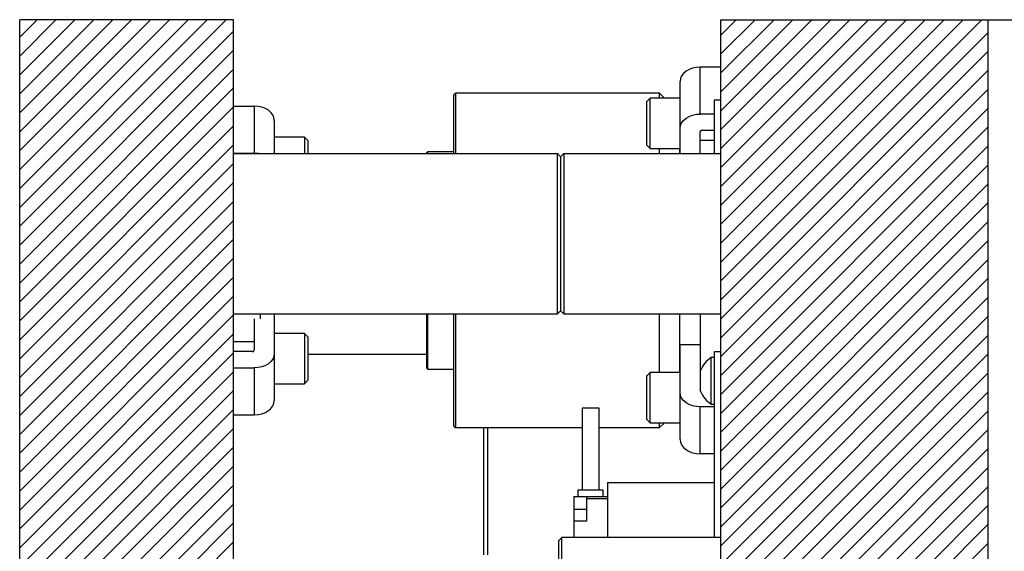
# Model space of a CAD drawing. Header units: inches. Extents: x 220 to 877, y 4 to 174.
# Tile 198 of 256: x 293.29 to 302.5, y 102.44 to 107.41. Entities that reach past the tile are written whole.
import ezdxf

# ---------------------------------------------------------------- set-up
doc = ezdxf.new("R2010")
doc.units = ezdxf.units.IN
doc.header["$LTSCALE"] = 0.5
doc.header["$MEASUREMENT"] = 0
doc.layers.add('SID-M-F', color=202, linetype='Continuous')
doc.layers.add('SID-M-S', color=105, linetype='Continuous')

msp = doc.modelspace()

# ---------------------------------------------------------------- linework, layer by layer
at = {"layer": 'SID-M-F', "linetype": 'Continuous'}
for p, q in [((293.28786, 107.24588), (293.45055, 107.40857)), ((293.28786, 107.0691), (293.62733, 107.40857)), ((293.28786, 106.89232), (293.80411, 107.40857)), ((293.28786, 106.71555), (293.98088, 107.40857)), ((293.28786, 106.53877), (294.15766, 107.40857)), ((293.28786, 106.36199), (294.33444, 107.40857)), ((293.28786, 106.18522), (294.51121, 107.40857)), ((293.28786, 106.00844), (294.68799, 107.40857)), ((293.28786, 105.83166), (294.86477, 107.40857)), ((293.28786, 105.65489), (295.04154, 107.40857)), ((293.28786, 105.47811), (295.21832, 107.40857)), ((299.84786, 107.26514), (299.99129, 107.40857)), ((299.84786, 107.08836), (300.16807, 107.40857)), ((299.84786, 106.91159), (300.34485, 107.40857)), ((299.84786, 106.73481), (300.52162, 107.40857)), ((299.84786, 106.55803), (300.6984, 107.40857)), ((299.84786, 106.38126), (300.87518, 107.40857)), ((299.84786, 106.20448), (301.05195, 107.40857)), ((299.84786, 106.0277), (301.22873, 107.40857)), ((299.84786, 105.85093), (301.40551, 107.40857)), ((299.84786, 105.67415), (301.58228, 107.40857)), ((299.84786, 105.49737), (301.75906, 107.40857)), ((299.84786, 105.3206), (301.93584, 107.40857)), ((299.84786, 105.14382), (302.11261, 107.40857)), ((299.84786, 104.96704), (302.28939, 107.40857)), ((293.28786, 105.30133), (295.28786, 107.30133)), ((299.84786, 104.79027), (302.34786, 107.29027)), ((293.28786, 105.12456), (295.28786, 107.12456)), ((299.84786, 104.61349), (302.34786, 107.11349)), ((293.28786, 104.94778), (295.28786, 106.94778)), ((299.84786, 104.43671), (302.34786, 106.93671)), ((293.28786, 104.771), (295.28786, 106.771)), ((299.84786, 104.25994), (302.34786, 106.75994)), ((293.28786, 104.59423), (295.28786, 106.59423)), ((299.84786, 104.08316), (302.34786, 106.58316)), ((293.28786, 104.41745), (295.28786, 106.41745)), ((299.84786, 103.90638), (302.34786, 106.40638)), ((293.28786, 104.24067), (295.28786, 106.24067)), ((299.84786, 103.72961), (302.34786, 106.22961)), ((293.28786, 104.0639), (295.28786, 106.0639)), ((299.84786, 103.55283), (302.34786, 106.05283)), ((293.28786, 103.88712), (295.28786, 105.88712)), ((299.84786, 103.37605), (302.34786, 105.87605)), ((293.28786, 103.71034), (295.28786, 105.71034)), ((299.84786, 103.19928), (302.34786, 105.69928)), ((293.28786, 103.53357), (295.28786, 105.53357)), ((299.84786, 103.0225), (302.34786, 105.5225)), ((293.28786, 103.35679), (295.28786, 105.35679)), ((299.84786, 102.84572), (302.34786, 105.34572)), ((293.28786, 103.18001), (295.28786, 105.18001)), ((299.84786, 102.66895), (302.34786, 105.16895)), ((293.28786, 103.00324), (295.28786, 105.00324)), ((299.84786, 102.49217), (302.34786, 104.99217)), ((293.28786, 102.82646), (295.28786, 104.82646)), ((299.84786, 102.31539), (302.34786, 104.81539)), ((293.28786, 102.64968), (295.28786, 104.64968)), ((299.84786, 102.13862), (302.34786, 104.63862)), ((293.28786, 102.47291), (295.28786, 104.47291)), ((299.84786, 101.96184), (302.34786, 104.46184)), ((293.28786, 102.29613), (295.28786, 104.29613)), ((299.84786, 101.78506), (302.34786, 104.28506)), ((293.28786, 102.11935), (295.28786, 104.11935)), ((299.84786, 101.60829), (302.34786, 104.10829)), ((293.28786, 101.94258), (295.28786, 103.94258)), ((299.84786, 101.43151), (302.34786, 103.93151)), ((293.28786, 101.7658), (295.28786, 103.7658)), ((299.84786, 101.25473), (302.34786, 103.75473)), ((293.28786, 101.58902), (295.28786, 103.58902)), ((299.84786, 101.07796), (302.34786, 103.57796)), ((293.28786, 101.41225), (295.28786, 103.41225)), ((299.84786, 100.90118), (302.34786, 103.40118)), ((293.28786, 101.23547), (295.28786, 103.23547)), ((299.84786, 100.7244), (302.34786, 103.2244)), ((293.28786, 101.05869), (295.28786, 103.05869)), ((299.84786, 100.54763), (302.34786, 103.04763)), ((293.28786, 100.88192), (295.28786, 102.88192)), ((299.84786, 100.37085), (302.34786, 102.87085)), ((293.28786, 100.70514), (295.28786, 102.70514)), ((299.84786, 100.19407), (302.34786, 102.69407)), ((293.28786, 100.52836), (295.28786, 102.52836)), ((299.89539, 100.06482), (302.34786, 102.5173))]:
    msp.add_line(p, q, dxfattribs=at)
at = {"layer": 'SID-M-S'}
for p, q in [((293.28786, 90.40857), (293.28786, 107.40857)), ((295.28786, 107.40857), (293.28786, 107.40857)), ((295.28786, 90.40857), (295.28786, 107.40857)), ((299.84786, 100.03357), (299.84786, 107.40857)), ((299.84786, 107.40857), (308.34786, 107.40857)), ((302.34786, 98.91207), (302.34786, 107.40857)), ((299.54986, 106.94306), (299.52121, 106.92644)), ((299.58253, 106.95541), (299.54986, 106.94306)), ((299.61799, 106.96302), (299.58253, 106.95541)), ((299.65486, 106.96558), (299.61799, 106.96302)), ((299.65486, 106.52718), (299.65486, 106.96558)), ((299.84786, 106.96558), (299.65486, 106.96558)), ((299.46949, 106.85801), (299.46586, 106.83194)), ((299.48024, 106.88308), (299.46949, 106.85801)), ((299.49771, 106.90619), (299.48024, 106.88308)), ((299.52121, 106.92644), (299.49771, 106.90619)), ((299.46586, 106.15857), (299.46586, 106.83194)), ((297.34786, 106.15857), (297.34786, 106.70107)), ((299.27436, 106.72107), (297.36786, 106.72107)), ((297.36786, 106.15857), (297.36786, 106.72107)), ((299.18461, 106.67458), (299.15336, 106.64333)), ((299.46586, 106.67458), (299.18461, 106.67458)), ((299.18461, 106.20583), (299.18461, 106.67458)), ((299.32085, 106.67458), (299.27436, 106.72107)), ((299.27436, 106.67458), (299.27436, 106.72107)), ((295.28786, 106.60099), (295.48086, 106.60099)), ((295.48086, 106.60099), (295.48086, 106.16258)), ((295.51773, 106.59842), (295.48086, 106.60099)), ((295.55319, 106.59081), (295.51773, 106.59842)), ((295.58586, 106.57846), (295.55319, 106.59081)), ((295.6145, 106.56184), (295.58586, 106.57846)), ((299.15336, 106.23708), (299.15336, 106.64333)), ((299.78786, 106.65857), (299.84786, 106.65857)), ((299.78786, 106.15857), (299.78786, 106.65857)), ((295.63801, 106.54159), (295.6145, 106.56184)), ((295.65547, 106.51849), (295.63801, 106.54159)), ((295.66623, 106.49342), (295.65547, 106.51849)), ((295.66986, 106.46734), (295.66623, 106.49342)), ((299.49771, 106.46778), (299.52121, 106.48804)), ((299.52121, 106.48804), (299.54986, 106.50466)), ((299.54986, 106.50466), (299.58253, 106.51701)), ((299.58253, 106.51701), (299.61799, 106.52461)), ((299.61799, 106.52461), (299.65486, 106.52718)), ((299.78786, 106.52718), (299.65486, 106.52718)), ((295.66986, 106.46734), (295.66986, 106.15857)), ((299.46586, 106.39354), (299.46949, 106.41961)), ((299.46949, 106.41961), (299.48024, 106.44468)), ((299.48024, 106.44468), (299.49771, 106.46778)), ((295.95111, 106.30998), (295.66986, 106.30998)), ((295.98236, 106.27873), (295.95111, 106.30998)), ((295.95111, 106.30998), (295.95111, 106.15857)), ((299.65486, 106.15857), (299.65486, 106.36278)), ((299.67236, 106.37515), (299.78786, 106.37515)), ((295.98236, 106.27873), (295.98236, 106.15857)), ((299.15336, 106.23708), (299.18461, 106.20583)), ((299.18461, 106.20583), (299.46586, 106.20583)), ((299.27436, 106.15857), (299.27436, 106.20583)), ((299.46186, 106.15857), (299.46186, 106.20583)), ((299.65486, 106.28395), (299.78786, 106.28395)), ((295.28786, 106.16258), (295.48086, 106.16258)), ((295.28786, 106.15857), (298.31786, 106.15857)), ((295.48086, 106.16258), (295.51773, 106.16001)), ((295.51773, 106.16001), (295.52679, 106.15857)), ((297.09786, 106.15857), (297.09786, 106.16632)), ((297.34786, 106.1742), (297.10573, 106.1742)), ((297.10573, 106.15857), (297.10573, 106.1742)), ((298.31786, 104.65857), (298.31786, 106.15857)), ((298.31786, 106.15857), (298.34786, 106.12857)), ((298.37786, 106.15857), (298.34786, 106.12857)), ((298.34786, 106.12857), (298.34786, 104.68857)), ((298.37786, 106.15857), (298.37786, 104.65857)), ((298.37786, 106.15857), (299.84786, 106.15857)), ((295.28786, 104.65857), (298.31786, 104.65857)), ((295.53786, 104.65857), (295.53786, 104.61308)), ((295.66986, 104.65857), (295.66986, 103.8498)), ((297.09786, 104.15082), (297.09786, 104.65857)), ((297.10573, 104.14295), (297.10573, 104.65857)), ((297.34786, 103.61607), (297.34786, 104.65857)), ((297.36786, 103.59607), (297.36786, 104.65857)), ((298.31786, 104.65857), (298.34786, 104.68857)), ((298.37786, 104.65857), (298.34786, 104.68857)), ((298.37786, 104.65857), (299.84786, 104.65857)), ((299.27436, 104.11132), (299.27436, 104.65857)), ((299.46186, 104.11132), (299.46186, 104.65857)), ((299.65486, 104.65857), (299.65486, 103.95437)), ((295.48086, 104.61308), (295.48086, 104.31897)), ((295.95111, 104.47592), (295.66986, 104.47592)), ((295.98236, 104.44467), (295.95111, 104.47592)), ((295.95111, 104.47592), (295.95111, 104.00717)), ((295.48086, 104.39779), (295.28786, 104.39779)), ((295.98236, 104.44467), (295.98236, 104.03842)), ((299.65486, 104.36959), (299.46586, 104.36959)), ((299.46586, 103.48521), (299.46586, 104.36959)), ((295.46336, 104.30659), (295.28786, 104.30659)), ((295.66986, 104.28821), (295.66623, 104.26214)), ((295.98236, 104.28357), (297.09786, 104.28357)), ((299.78786, 102.57107), (299.78786, 104.30857)), ((299.78786, 104.30857), (299.84786, 104.30857)), ((295.58586, 104.17709), (295.55319, 104.16474)), ((295.6145, 104.19371), (295.58586, 104.17709)), ((295.63801, 104.21396), (295.6145, 104.19371)), ((295.65547, 104.23707), (295.63801, 104.21396)), ((295.66623, 104.26214), (295.65547, 104.23707)), ((299.78786, 104.25207), (299.75686, 104.25207)), ((299.75686, 103.81507), (299.75686, 104.25207)), ((295.28786, 104.15457), (295.48086, 104.15457)), ((295.51773, 104.15713), (295.48086, 104.15457)), ((295.48086, 104.15457), (295.48086, 103.71616)), ((295.55319, 104.16474), (295.51773, 104.15713)), ((297.10573, 104.14295), (297.34786, 104.14295)), ((299.18461, 104.11132), (299.15336, 104.08007)), ((299.15336, 103.67382), (299.15336, 104.08007)), ((299.46586, 104.11132), (299.18461, 104.11132)), ((299.18461, 103.64257), (299.18461, 104.11132)), ((299.65586, 103.93607), (299.65586, 104.13107)), ((295.66986, 104.00717), (295.95111, 104.00717)), ((295.95111, 104.00717), (295.98236, 104.03842)), ((299.65586, 104.03319), (299.65486, 104.03319)), ((299.46949, 103.89754), (299.46586, 103.92361)), ((299.48024, 103.87247), (299.46949, 103.89754)), ((299.65519, 103.95196), (299.65486, 103.95437)), ((299.65586, 103.95025), (299.65519, 103.95196)), ((295.65547, 103.79866), (295.66623, 103.82373)), ((295.66623, 103.82373), (295.66986, 103.8498)), ((299.49771, 103.84936), (299.48024, 103.87247)), ((299.52121, 103.82911), (299.49771, 103.84936)), ((299.54986, 103.81249), (299.52121, 103.82911)), ((299.58253, 103.80014), (299.54986, 103.81249)), ((299.75686, 103.81507), (299.78786, 103.81507)), ((295.28786, 103.71616), (295.48086, 103.71616)), ((295.48086, 103.71616), (295.51773, 103.71873)), ((295.51773, 103.71873), (295.55319, 103.72633)), ((295.55319, 103.72633), (295.58586, 103.73868)), ((295.58586, 103.73868), (295.6145, 103.7553)), ((295.6145, 103.7553), (295.63801, 103.77556)), ((295.63801, 103.77556), (295.65547, 103.79866)), ((298.54964, 103.77965), (298.54964, 103.01074)), ((298.70712, 103.77965), (298.54964, 103.77965)), ((298.70712, 103.01074), (298.70712, 103.77965)), ((299.61799, 103.79254), (299.58253, 103.80014)), ((299.65486, 103.78997), (299.61799, 103.79254)), ((299.78786, 103.78997), (299.65486, 103.78997)), ((299.65486, 103.35156), (299.65486, 103.78997)), ((299.15336, 103.67382), (299.18461, 103.64257)), ((299.18461, 103.64257), (299.46586, 103.64257)), ((299.27436, 103.59607), (299.32085, 103.64257)), ((299.27436, 103.59607), (299.27436, 103.64257)), ((297.36786, 103.59607), (298.54964, 103.59607)), ((297.62547, 103.59607), (297.62547, 102.40857)), ((297.66647, 102.40857), (297.66647, 103.59607)), ((298.70712, 103.59607), (299.27436, 103.59607)), ((299.46586, 103.48521), (299.46949, 103.45913)), ((299.46949, 103.45913), (299.48024, 103.43406)), ((299.48024, 103.43406), (299.49771, 103.41096)), ((299.49771, 103.41096), (299.52121, 103.39071)), ((299.52121, 103.39071), (299.54986, 103.37408)), ((299.54986, 103.37408), (299.58253, 103.36174)), ((299.58253, 103.36174), (299.61799, 103.35413)), ((299.61799, 103.35413), (299.65486, 103.35156)), ((299.78786, 103.35156), (299.65486, 103.35156)), ((298.78586, 103.08357), (298.78586, 102.57107)), ((298.78586, 103.08357), (299.78786, 103.08357)), ((298.51027, 103.01074), (298.51027, 102.95168)), ((298.74649, 103.01074), (298.51027, 103.01074)), ((298.74649, 102.95168), (298.74649, 103.01074)), ((298.4709, 102.95168), (298.4709, 102.57107)), ((298.4709, 102.95168), (298.78586, 102.95168)), ((298.58901, 102.95168), (298.58901, 102.72334)), ((298.78586, 102.932), (298.58901, 102.932)), ((298.4709, 102.83357), (298.58901, 102.83357)), ((298.58901, 102.72334), (298.4709, 102.72334)), ((298.36086, 102.57107), (298.33086, 102.54107)), ((298.33086, 101.72607), (298.33086, 102.54107)), ((299.84786, 102.57107), (298.36086, 102.57107)), ((298.36086, 101.69607), (298.36086, 102.57107))]:
    msp.add_line(p, q, dxfattribs=at)
for centre, radius, start, end in [((297.36786, 106.70107), 0.02, 90, 180), ((299.67017, 106.35968), 0.01562, 81.950533, 168.578246), ((297.10573, 106.16632), 0.00787, 90, 180), ((295.46555, 104.32206), 0.01562, 261.950533, 348.578246), ((299.90461, 104.02609), 0.27, 123.177536, 157.118233), ((297.10573, 104.15082), 0.00787, 180, 270), ((299.90461, 104.04106), 0.27, 202.881767, 236.822464), ((297.36786, 103.61607), 0.02, 180, 270)]:
    msp.add_arc(centre, radius, start, end, dxfattribs=at)

doc.saveas('drawing.dxf')
